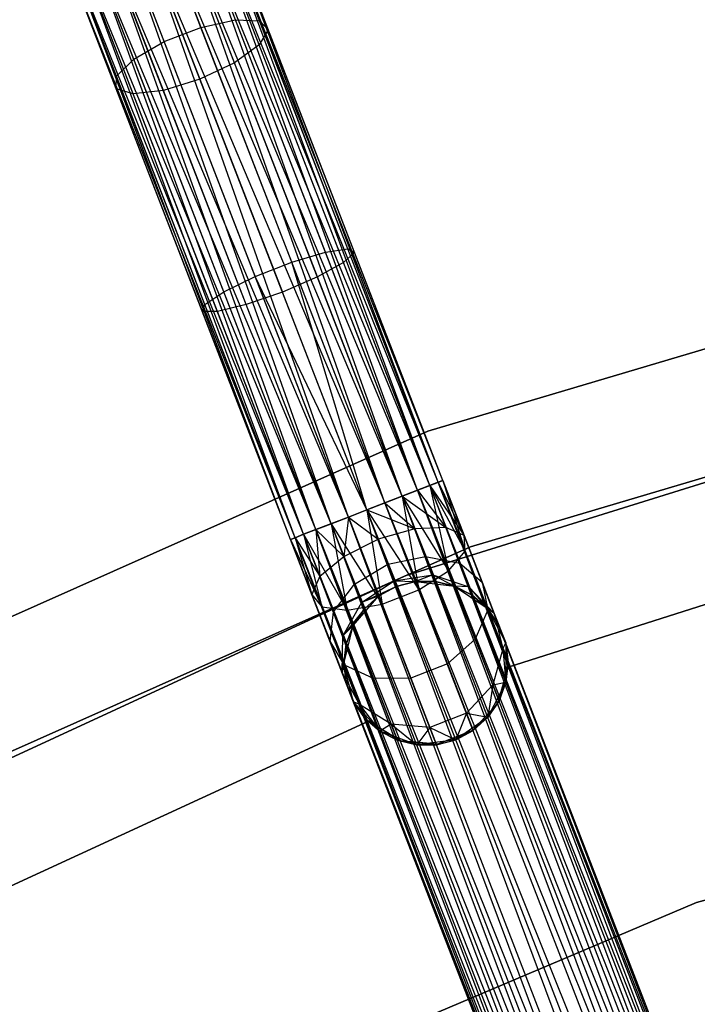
# Model space of a CAD drawing. Extents: x -91 to 92, y -91 to 92.
# Tile 135 of 256: x -26.72 to -18.47, y 53.03 to 65.01. Entities that reach past the tile are written whole.
import ezdxf

# ---------------------------------------------------------------- set-up
doc = ezdxf.new("R2010")
doc.units = 0
doc.header["$LTSCALE"] = 25.4
doc.layers.get('0').update_dxf_attribs({"linetype": 'CONTINUOUS'})

# ---------------------------------------------------------------- blocks, each defined once
blk = doc.blocks.new('NL2500012258_STL_2')
at = {"color": 0}
for p, q in [((67.734, 64.484, 177.533), (66.677, 67.212, 176.381)), ((67.734, 64.484, 177.533), (66.677, 67.212, 176.381)), ((68.153, 64.576, 177.321), (67.107, 67.275, 176.18)), ((68.153, 64.576, 177.321), (67.107, 67.275, 176.18)), ((68.449, 64.565, 176.944), (67.423, 67.213, 175.826)), ((68.449, 64.565, 176.944), (67.423, 67.213, 175.826)), ((67.288, 64.311, 177.533), (66.231, 67.039, 176.381)), ((67.288, 64.311, 177.533), (66.231, 67.039, 176.381)), ((68.553, 64.455, 176.49), (67.551, 67.041, 175.398)), ((68.553, 64.455, 176.49), (67.551, 67.041, 175.398)), ((66.916, 64.097, 177.321), (65.871, 66.796, 176.18)), ((66.916, 64.097, 177.321), (65.871, 66.796, 176.18)), ((68.443, 64.27, 176.063), (67.463, 66.799, 174.995)), ((68.443, 64.27, 176.063), (67.463, 66.799, 174.995)), ((66.705, 63.89, 176.944), (65.679, 66.538, 175.826)), ((66.705, 63.89, 176.944), (65.679, 66.538, 175.826)), ((68.143, 64.053, 175.76), (67.179, 66.54, 174.709)), ((68.143, 64.053, 175.76), (67.179, 66.54, 174.709)), ((66.702, 63.738, 176.49), (65.7, 66.324, 175.398)), ((66.702, 63.738, 176.49), (65.7, 66.324, 175.398)), ((66.764, 66.326, 174.606), (67.722, 63.854, 175.65)), ((66.764, 66.326, 174.606), (67.722, 63.854, 175.65)), ((66.908, 63.676, 176.063), (65.929, 66.204, 174.995)), ((66.908, 63.676, 176.063), (65.929, 66.204, 174.995)), ((67.276, 63.718, 175.76), (66.313, 66.205, 174.709)), ((67.276, 63.718, 175.76), (66.313, 66.205, 174.709)), ((70.677, 58.974, 27.379), (67.844, 66.125, 27.145)), ((70.623, 58.953, 27.145), (67.844, 66.125, 27.145)), ((70.677, 58.974, 27.379), (67.844, 66.125, 27.145)), ((70.623, 58.953, 27.145), (67.844, 66.125, 27.145)), ((70.519, 58.912, 26.932), (67.844, 66.125, 27.145)), ((70.519, 58.912, 26.932), (67.844, 66.125, 27.145)), ((70.623, 58.953, 27.855), (67.898, 66.146, 27.621)), ((70.677, 58.974, 27.621), (67.898, 66.146, 27.621)), ((70.623, 58.953, 27.855), (67.898, 66.146, 27.621)), ((70.677, 58.974, 27.621), (67.898, 66.146, 27.621)), ((70.677, 58.974, 27.379), (67.898, 66.146, 27.621)), ((70.677, 58.974, 27.379), (67.898, 66.146, 27.621)), ((70.519, 58.912, 26.932), (67.591, 66.027, 26.751)), ((70.369, 58.854, 26.751), (67.591, 66.027, 26.751)), ((70.519, 58.912, 26.932), (67.591, 66.027, 26.751)), ((70.369, 58.854, 26.751), (67.591, 66.027, 26.751)), ((70.184, 58.783, 26.615), (67.591, 66.027, 26.751)), ((70.184, 58.783, 26.615), (67.591, 66.027, 26.751)), ((70.369, 58.854, 28.249), (67.74, 66.085, 28.068)), ((70.519, 58.912, 28.068), (67.74, 66.085, 28.068)), ((70.369, 58.854, 28.249), (67.74, 66.085, 28.068)), ((70.519, 58.912, 28.068), (67.74, 66.085, 28.068)), ((70.623, 58.953, 27.855), (67.74, 66.085, 28.068)), ((70.623, 58.953, 27.855), (67.74, 66.085, 28.068)), ((70.184, 58.783, 26.615), (67.196, 65.874, 26.529)), ((70.184, 58.783, 26.615), (67.196, 65.874, 26.529)), ((69.974, 58.701, 26.529), (67.196, 65.874, 26.529)), ((69.974, 58.701, 26.529), (67.196, 65.874, 26.529)), ((69.974, 58.701, 28.471), (67.406, 65.955, 28.385)), ((70.184, 58.783, 28.385), (67.406, 65.955, 28.385)), ((69.974, 58.701, 28.471), (67.406, 65.955, 28.385)), ((70.184, 58.783, 28.385), (67.406, 65.955, 28.385)), ((70.369, 58.854, 28.249), (67.406, 65.955, 28.385)), ((70.369, 58.854, 28.249), (67.406, 65.955, 28.385)), ((66.972, 65.787, 28.5), (69.974, 58.701, 28.471)), ((69.751, 58.615, 26.5), (66.972, 65.787, 26.5)), ((69.751, 58.615, 26.5), (66.972, 65.787, 26.5)), ((69.528, 58.528, 28.471), (66.972, 65.787, 28.5)), ((69.528, 58.528, 28.471), (66.972, 65.787, 28.5)), ((69.751, 58.615, 28.5), (66.972, 65.787, 28.5)), ((69.751, 58.615, 28.5), (66.972, 65.787, 28.5)), ((66.972, 65.787, 28.5), (69.974, 58.701, 28.471)), ((69.528, 58.528, 26.529), (66.749, 65.701, 26.529)), ((69.528, 58.528, 26.529), (66.749, 65.701, 26.529)), ((69.318, 58.447, 26.615), (66.749, 65.701, 26.529)), ((69.318, 58.447, 26.615), (66.749, 65.701, 26.529)), ((69.318, 58.447, 26.615), (66.354, 65.548, 26.751)), ((69.133, 58.375, 26.751), (66.354, 65.548, 26.751)), ((69.318, 58.447, 26.615), (66.354, 65.548, 26.751)), ((69.133, 58.375, 26.751), (66.354, 65.548, 26.751)), ((68.984, 58.318, 26.932), (66.354, 65.548, 26.751)), ((68.984, 58.318, 26.932), (66.354, 65.548, 26.751)), ((69.133, 58.375, 28.249), (66.539, 65.62, 28.385)), ((69.318, 58.447, 28.385), (66.539, 65.62, 28.385)), ((69.133, 58.375, 28.249), (66.539, 65.62, 28.385)), ((69.318, 58.447, 28.385), (66.539, 65.62, 28.385)), ((69.528, 58.528, 28.471), (66.539, 65.62, 28.385)), ((69.528, 58.528, 28.471), (66.539, 65.62, 28.385)), ((68.825, 58.256, 27.379), (66.047, 65.429, 27.621)), ((68.825, 58.256, 27.379), (66.047, 65.429, 27.621)), ((68.825, 58.256, 27.621), (66.047, 65.429, 27.621)), ((68.825, 58.256, 27.621), (66.047, 65.429, 27.621)), ((68.879, 58.277, 27.855), (66.047, 65.429, 27.621)), ((68.879, 58.277, 27.855), (66.047, 65.429, 27.621)), ((68.984, 58.318, 26.932), (66.101, 65.45, 27.145)), ((68.879, 58.277, 27.145), (66.101, 65.45, 27.145)), ((68.984, 58.318, 26.932), (66.101, 65.45, 27.145)), ((68.879, 58.277, 27.145), (66.101, 65.45, 27.145)), ((68.825, 58.256, 27.379), (66.101, 65.45, 27.145)), ((68.825, 58.256, 27.379), (66.101, 65.45, 27.145)), ((68.879, 58.277, 27.855), (66.205, 65.49, 28.068)), ((68.984, 58.318, 28.068), (66.205, 65.49, 28.068)), ((68.879, 58.277, 27.855), (66.205, 65.49, 28.068)), ((68.984, 58.318, 28.068), (66.205, 65.49, 28.068)), ((69.133, 58.375, 28.249), (66.205, 65.49, 28.068)), ((69.133, 58.375, 28.249), (66.205, 65.49, 28.068)), ((67.734, 64.484, 177.533), (68.153, 64.576, 177.321)), ((67.734, 64.484, 177.533), (68.153, 64.576, 177.321)), ((68.153, 64.576, 177.321), (68.449, 64.565, 176.944)), ((69.249, 61.748, 178.015), (68.153, 64.576, 177.321)), ((69.249, 61.748, 178.015), (68.153, 64.576, 177.321)), ((68.153, 64.576, 177.321), (68.449, 64.565, 176.944)), ((68.449, 64.565, 176.944), (68.553, 64.455, 176.49)), ((69.523, 61.791, 177.626), (68.449, 64.565, 176.944)), ((69.523, 61.791, 177.626), (68.449, 64.565, 176.944)), ((68.449, 64.565, 176.944), (68.553, 64.455, 176.49)), ((67.288, 64.311, 177.533), (67.734, 64.484, 177.533)), ((67.288, 64.311, 177.533), (67.734, 64.484, 177.533)), ((68.841, 61.626, 178.235), (67.734, 64.484, 177.533)), ((68.841, 61.626, 178.235), (67.734, 64.484, 177.533)), ((68.553, 64.455, 176.49), (68.443, 64.27, 176.063)), ((68.553, 64.455, 176.49), (68.443, 64.27, 176.063)), ((69.603, 61.746, 177.156), (68.553, 64.455, 176.49)), ((69.603, 61.746, 177.156), (68.553, 64.455, 176.49)), ((66.916, 64.097, 177.321), (67.288, 64.311, 177.533)), ((66.916, 64.097, 177.321), (67.288, 64.311, 177.533)), ((68.395, 61.453, 178.235), (67.288, 64.311, 177.533)), ((68.395, 61.453, 178.235), (67.288, 64.311, 177.533)), ((68.443, 64.27, 176.063), (68.143, 64.053, 175.76)), ((68.443, 64.27, 176.063), (68.143, 64.053, 175.76)), ((69.469, 61.622, 176.713), (68.443, 64.27, 176.063)), ((69.469, 61.622, 176.713), (68.443, 64.27, 176.063)), ((66.705, 63.89, 176.944), (66.916, 64.097, 177.321)), ((66.705, 63.89, 176.944), (66.916, 64.097, 177.321)), ((68.012, 61.269, 178.015), (66.916, 64.097, 177.321)), ((68.012, 61.269, 178.015), (66.916, 64.097, 177.321)), ((68.143, 64.053, 175.76), (67.722, 63.854, 175.65)), ((68.143, 64.053, 175.76), (67.722, 63.854, 175.65)), ((69.152, 61.448, 176.4), (68.143, 64.053, 175.76)), ((69.152, 61.448, 176.4), (68.143, 64.053, 175.76)), ((66.702, 63.738, 176.49), (66.705, 63.89, 176.944)), ((66.702, 63.738, 176.49), (66.705, 63.89, 176.944)), ((67.78, 61.115, 177.626), (66.705, 63.89, 176.944)), ((67.78, 61.115, 177.626), (66.705, 63.89, 176.944)), ((67.722, 63.854, 175.65), (67.276, 63.718, 175.76)), ((67.722, 63.854, 175.65), (67.276, 63.718, 175.76)), ((67.722, 63.854, 175.65), (68.725, 61.264, 176.286)), ((67.722, 63.854, 175.65), (68.725, 61.264, 176.286)), ((66.908, 63.676, 176.063), (66.702, 63.738, 176.49)), ((67.752, 61.028, 177.156), (66.702, 63.738, 176.49)), ((66.908, 63.676, 176.063), (66.702, 63.738, 176.49)), ((67.752, 61.028, 177.156), (66.702, 63.738, 176.49)), ((67.276, 63.718, 175.76), (66.908, 63.676, 176.063)), ((67.276, 63.718, 175.76), (66.908, 63.676, 176.063)), ((68.285, 61.112, 176.4), (67.276, 63.718, 175.76)), ((68.285, 61.112, 176.4), (67.276, 63.718, 175.76)), ((67.934, 61.027, 176.713), (66.908, 63.676, 176.063)), ((67.934, 61.027, 176.713), (66.908, 63.676, 176.063)), ((78.46, 61.931, 26.5), (70.495, 59.574, 26.5)), ((70.495, 59.574, 17), (78.46, 61.931, 17)), ((78.46, 61.931, 26.5), (70.495, 59.574, 26.5)), ((70.495, 59.574, 17), (78.46, 61.931, 17)), ((68.841, 61.626, 178.235), (69.249, 61.748, 178.015)), ((68.841, 61.626, 178.235), (69.249, 61.748, 178.015)), ((69.249, 61.748, 178.015), (69.523, 61.791, 177.626)), ((69.249, 61.748, 178.015), (69.523, 61.791, 177.626)), ((70.369, 58.854, 178.249), (69.249, 61.748, 178.015)), ((70.369, 58.854, 178.249), (69.249, 61.748, 178.015)), ((69.603, 61.746, 177.156), (69.469, 61.622, 176.713)), ((69.603, 61.746, 177.156), (69.469, 61.622, 176.713)), ((69.523, 61.791, 177.626), (69.603, 61.746, 177.156)), ((70.623, 58.953, 177.855), (69.523, 61.791, 177.626)), ((70.623, 58.953, 177.855), (69.523, 61.791, 177.626)), ((69.523, 61.791, 177.626), (69.603, 61.746, 177.156)), ((70.677, 58.974, 177.379), (69.603, 61.746, 177.156)), ((70.677, 58.974, 177.379), (69.603, 61.746, 177.156)), ((68.395, 61.453, 178.235), (68.841, 61.626, 178.235)), ((68.395, 61.453, 178.235), (68.841, 61.626, 178.235)), ((69.751, 58.615, 178.5), (68.841, 61.626, 178.235)), ((69.751, 58.615, 178.5), (68.841, 61.626, 178.235)), ((69.974, 58.701, 178.471), (68.841, 61.626, 178.235)), ((69.974, 58.701, 178.471), (68.841, 61.626, 178.235)), ((69.469, 61.622, 176.713), (69.152, 61.448, 176.4)), ((69.469, 61.622, 176.713), (69.152, 61.448, 176.4)), ((70.519, 58.912, 176.932), (69.469, 61.622, 176.713)), ((70.519, 58.912, 176.932), (69.469, 61.622, 176.713)), ((68.012, 61.269, 178.015), (68.395, 61.453, 178.235)), ((68.012, 61.269, 178.015), (68.395, 61.453, 178.235)), ((69.528, 58.528, 178.471), (68.395, 61.453, 178.235)), ((69.528, 58.528, 178.471), (68.395, 61.453, 178.235)), ((69.751, 58.615, 178.5), (68.395, 61.453, 178.235)), ((69.751, 58.615, 178.5), (68.395, 61.453, 178.235)), ((69.152, 61.448, 176.4), (68.725, 61.264, 176.286)), ((69.152, 61.448, 176.4), (68.725, 61.264, 176.286)), ((70.184, 58.783, 176.615), (69.152, 61.448, 176.4)), ((70.184, 58.783, 176.615), (69.152, 61.448, 176.4)), ((67.78, 61.115, 177.626), (68.012, 61.269, 178.015)), ((67.78, 61.115, 177.626), (68.012, 61.269, 178.015)), ((69.133, 58.375, 178.249), (68.012, 61.269, 178.015)), ((69.133, 58.375, 178.249), (68.012, 61.269, 178.015)), ((68.725, 61.264, 176.286), (68.285, 61.112, 176.4)), ((68.725, 61.264, 176.286), (68.285, 61.112, 176.4)), ((69.751, 58.615, 176.5), (68.725, 61.264, 176.286)), ((69.751, 58.615, 176.5), (68.725, 61.264, 176.286)), ((67.752, 61.028, 177.156), (67.78, 61.115, 177.626)), ((67.752, 61.028, 177.156), (67.78, 61.115, 177.626)), ((68.879, 58.277, 177.855), (67.78, 61.115, 177.626)), ((68.879, 58.277, 177.855), (67.78, 61.115, 177.626)), ((68.285, 61.112, 176.4), (67.934, 61.027, 176.713)), ((68.285, 61.112, 176.4), (67.934, 61.027, 176.713)), ((69.318, 58.447, 176.615), (68.285, 61.112, 176.4)), ((69.318, 58.447, 176.615), (68.285, 61.112, 176.4)), ((67.934, 61.027, 176.713), (67.752, 61.028, 177.156)), ((68.825, 58.256, 177.379), (67.752, 61.028, 177.156)), ((67.934, 61.027, 176.713), (67.752, 61.028, 177.156)), ((68.825, 58.256, 177.379), (67.752, 61.028, 177.156)), ((68.984, 58.318, 176.932), (67.934, 61.027, 176.713)), ((68.984, 58.318, 176.932), (67.934, 61.027, 176.713)), ((71.014, 58.166, 26.5), (78.791, 60.468, 26.5)), ((78.791, 60.468, 17), (71.014, 58.166, 17)), ((78.791, 60.468, 17), (71.014, 58.166, 17)), ((71.014, 58.166, 26.5), (78.791, 60.468, 26.5)), ((77.957, 60.222, 19), (70.22, 57.814, 19)), ((70.22, 57.814, 20), (77.957, 60.222, 20)), ((77.957, 60.222, 19), (70.22, 57.814, 19)), ((70.22, 57.814, 20), (77.957, 60.222, 20)), ((70.495, 59.574, 26.5), (62.907, 56.197, 26.5)), ((62.907, 56.197, 17), (70.495, 59.574, 17)), ((70.495, 59.574, 26.5), (62.907, 56.197, 26.5)), ((62.907, 56.197, 17), (70.495, 59.574, 17)), ((70.495, 59.574, 26.5), (70.495, 59.574, 17)), ((70.495, 59.574, 26.5), (70.495, 59.574, 17)), ((70.623, 58.953, 177.855), (70.369, 58.854, 178.249)), ((70.623, 58.953, 177.855), (70.369, 58.854, 178.249)), ((70.519, 58.912, 176.932), (70.677, 58.974, 177.379)), ((70.519, 58.912, 176.932), (70.677, 58.974, 177.379)), ((70.519, 58.912, 28.068), (70.623, 58.953, 27.855)), ((70.623, 58.953, 27.145), (70.519, 58.912, 26.932)), ((70.623, 58.953, 27.145), (70.519, 58.912, 26.932)), ((70.519, 58.912, 28.068), (70.623, 58.953, 27.855)), ((70.677, 58.974, 177.379), (70.623, 58.953, 177.855)), ((70.677, 58.974, 177.379), (70.623, 58.953, 177.855)), ((70.623, 58.953, 27.855), (70.677, 58.974, 27.621)), ((70.677, 58.974, 27.379), (70.623, 58.953, 27.145)), ((70.677, 58.974, 27.379), (70.623, 58.953, 27.145)), ((70.623, 58.953, 27.855), (70.677, 58.974, 27.621)), ((70.623, 58.953, 177.855), (77.631, 41.023, 177.621)), ((77.472, 40.962, 178.068), (70.623, 58.953, 177.855)), ((77.472, 40.962, 178.068), (70.623, 58.953, 177.855)), ((77.577, 41.003, 177.855), (70.623, 58.953, 177.855)), ((77.577, 41.003, 177.855), (70.623, 58.953, 177.855)), ((70.623, 58.953, 177.855), (77.631, 41.023, 177.621)), ((70.623, 58.953, 27.145), (70.937, 58.303, 27.236)), ((70.623, 58.953, 27.145), (70.937, 58.303, 27.236)), ((70.623, 58.953, 27.855), (70.949, 58.112, 27.675)), ((70.623, 58.953, 27.855), (70.949, 58.112, 27.675)), ((77.631, 41.023, 177.379), (70.677, 58.974, 177.379)), ((77.631, 41.023, 177.621), (70.677, 58.974, 177.379)), ((70.677, 58.974, 177.379), (77.577, 41.003, 177.145)), ((77.631, 41.023, 177.621), (70.677, 58.974, 177.379)), ((77.631, 41.023, 177.379), (70.677, 58.974, 177.379)), ((70.677, 58.974, 177.379), (77.577, 41.003, 177.145)), ((70.677, 58.974, 27.621), (70.937, 58.303, 27.236)), ((70.677, 58.974, 27.379), (70.937, 58.303, 27.236)), ((70.677, 58.974, 27.379), (70.937, 58.303, 27.236)), ((70.677, 58.974, 27.621), (70.937, 58.303, 27.236)), ((70.677, 58.974, 27.621), (70.949, 58.112, 27.675)), ((70.677, 58.974, 27.621), (70.949, 58.112, 27.675)), ((70.369, 58.854, 178.249), (69.974, 58.701, 178.471)), ((70.369, 58.854, 178.249), (69.974, 58.701, 178.471)), ((70.184, 58.783, 176.615), (70.519, 58.912, 176.932)), ((70.184, 58.783, 176.615), (70.519, 58.912, 176.932)), ((70.184, 58.783, 28.385), (70.369, 58.854, 28.249)), ((70.369, 58.854, 26.751), (70.184, 58.783, 26.615)), ((70.369, 58.854, 26.751), (70.184, 58.783, 26.615)), ((70.184, 58.783, 28.385), (70.369, 58.854, 28.249)), ((70.369, 58.854, 28.249), (70.519, 58.912, 28.068)), ((70.519, 58.912, 26.932), (70.369, 58.854, 26.751)), ((70.519, 58.912, 26.932), (70.369, 58.854, 26.751)), ((70.369, 58.854, 28.249), (70.519, 58.912, 28.068)), ((70.369, 58.854, 178.249), (77.472, 40.962, 178.068)), ((77.138, 40.833, 178.385), (70.369, 58.854, 178.249)), ((77.138, 40.833, 178.385), (70.369, 58.854, 178.249)), ((77.323, 40.904, 178.249), (70.369, 58.854, 178.249)), ((77.323, 40.904, 178.249), (70.369, 58.854, 178.249)), ((70.369, 58.854, 178.249), (77.472, 40.962, 178.068)), ((70.369, 58.854, 26.751), (70.716, 58.401, 26.823)), ((70.369, 58.854, 26.751), (70.716, 58.401, 26.823)), ((70.369, 58.854, 28.249), (70.749, 57.874, 28.039)), ((70.369, 58.854, 28.249), (70.749, 57.874, 28.039)), ((70.519, 58.912, 176.932), (77.323, 40.904, 176.751)), ((77.577, 41.003, 177.145), (70.519, 58.912, 176.932)), ((77.577, 41.003, 177.145), (70.519, 58.912, 176.932)), ((77.472, 40.962, 176.932), (70.519, 58.912, 176.932)), ((77.472, 40.962, 176.932), (70.519, 58.912, 176.932)), ((70.519, 58.912, 176.932), (77.323, 40.904, 176.751)), ((70.519, 58.912, 26.932), (70.716, 58.401, 26.823)), ((70.519, 58.912, 26.932), (70.716, 58.401, 26.823)), ((70.519, 58.912, 26.932), (70.937, 58.303, 27.236)), ((70.519, 58.912, 26.932), (70.937, 58.303, 27.236)), ((70.519, 58.912, 28.068), (70.949, 58.112, 27.675)), ((70.519, 58.912, 28.068), (70.949, 58.112, 27.675)), ((70.519, 58.912, 28.068), (70.749, 57.874, 28.039)), ((70.519, 58.912, 28.068), (70.749, 57.874, 28.039)), ((69.751, 58.615, 176.5), (70.184, 58.783, 176.615)), ((69.751, 58.615, 176.5), (70.184, 58.783, 176.615)), ((69.974, 58.701, 178.471), (69.751, 58.615, 178.5)), ((69.974, 58.701, 178.471), (69.751, 58.615, 178.5)), ((69.974, 58.701, 26.529), (69.751, 58.615, 26.5)), ((69.751, 58.615, 28.5), (69.974, 58.701, 28.471)), ((69.974, 58.701, 26.529), (69.751, 58.615, 26.5)), ((69.751, 58.615, 28.5), (69.974, 58.701, 28.471)), ((69.974, 58.701, 28.471), (70.184, 58.783, 28.385)), ((70.184, 58.783, 26.615), (69.974, 58.701, 26.529)), ((70.184, 58.783, 26.615), (69.974, 58.701, 26.529)), ((69.974, 58.701, 28.471), (70.184, 58.783, 28.385)), ((69.974, 58.701, 178.471), (77.138, 40.833, 178.385)), ((76.928, 40.751, 178.471), (69.974, 58.701, 178.471)), ((76.928, 40.751, 178.471), (69.974, 58.701, 178.471)), ((69.974, 58.701, 178.471), (77.138, 40.833, 178.385)), ((69.974, 58.701, 26.529), (70.339, 58.385, 26.53)), ((69.974, 58.701, 26.529), (70.339, 58.385, 26.53)), ((69.974, 58.701, 28.471), (70.385, 57.641, 28.245)), ((69.974, 58.701, 28.471), (70.385, 57.641, 28.245)), ((70.184, 58.783, 176.615), (76.928, 40.751, 176.529)), ((77.323, 40.904, 176.751), (70.184, 58.783, 176.615)), ((77.323, 40.904, 176.751), (70.184, 58.783, 176.615)), ((77.138, 40.833, 176.615), (70.184, 58.783, 176.615)), ((77.138, 40.833, 176.615), (70.184, 58.783, 176.615)), ((70.184, 58.783, 176.615), (76.928, 40.751, 176.529)), ((70.184, 58.783, 26.615), (70.339, 58.385, 26.53)), ((70.184, 58.783, 26.615), (70.339, 58.385, 26.53)), ((70.184, 58.783, 26.615), (70.716, 58.401, 26.823)), ((70.184, 58.783, 26.615), (70.716, 58.401, 26.823)), ((70.184, 58.783, 28.385), (70.749, 57.874, 28.039)), ((70.184, 58.783, 28.385), (70.749, 57.874, 28.039)), ((70.184, 58.783, 28.385), (70.385, 57.641, 28.245)), ((70.184, 58.783, 28.385), (70.385, 57.641, 28.245)), ((69.318, 58.447, 176.615), (69.751, 58.615, 176.5)), ((69.318, 58.447, 176.615), (69.751, 58.615, 176.5)), ((69.751, 58.615, 178.5), (69.528, 58.528, 178.471)), ((69.751, 58.615, 178.5), (69.528, 58.528, 178.471)), ((69.751, 58.615, 26.5), (69.528, 58.528, 26.529)), ((69.528, 58.528, 28.471), (69.751, 58.615, 28.5)), ((69.528, 58.528, 28.471), (69.751, 58.615, 28.5)), ((69.751, 58.615, 26.5), (69.528, 58.528, 26.529)), ((76.928, 40.751, 176.529), (69.751, 58.615, 176.5)), ((76.705, 40.665, 178.5), (69.751, 58.615, 178.5)), ((76.705, 40.665, 178.5), (69.751, 58.615, 178.5)), ((76.705, 40.665, 176.5), (69.751, 58.615, 176.5)), ((76.928, 40.751, 176.529), (69.751, 58.615, 176.5)), ((76.705, 40.665, 176.5), (69.751, 58.615, 176.5)), ((76.482, 40.578, 176.529), (69.751, 58.615, 176.5)), ((76.482, 40.578, 176.529), (69.751, 58.615, 176.5)), ((69.889, 58.258, 26.424), (69.751, 58.615, 26.5)), ((69.751, 58.615, 26.5), (70.339, 58.385, 26.53)), ((69.751, 58.615, 26.5), (70.339, 58.385, 26.53)), ((69.751, 58.615, 28.5), (70.385, 57.641, 28.245)), ((69.751, 58.615, 28.5), (70.385, 57.641, 28.245)), ((69.751, 58.615, 28.5), (69.939, 57.468, 28.245)), ((69.751, 58.615, 28.5), (69.939, 57.468, 28.245)), ((69.889, 58.258, 26.424), (69.751, 58.615, 26.5)), ((68.984, 58.318, 176.932), (69.318, 58.447, 176.615)), ((68.984, 58.318, 176.932), (69.318, 58.447, 176.615)), ((69.528, 58.528, 178.471), (69.133, 58.375, 178.249)), ((69.528, 58.528, 178.471), (69.133, 58.375, 178.249)), ((69.318, 58.447, 26.615), (69.133, 58.375, 26.751)), ((69.133, 58.375, 28.249), (69.318, 58.447, 28.385)), ((69.133, 58.375, 28.249), (69.318, 58.447, 28.385)), ((69.318, 58.447, 26.615), (69.133, 58.375, 26.751)), ((69.528, 58.528, 26.529), (69.318, 58.447, 26.615)), ((69.318, 58.447, 28.385), (69.528, 58.528, 28.471)), ((69.318, 58.447, 28.385), (69.528, 58.528, 28.471)), ((69.528, 58.528, 26.529), (69.318, 58.447, 26.615)), ((69.318, 58.447, 176.615), (76.087, 40.425, 176.751)), ((76.482, 40.578, 176.529), (69.318, 58.447, 176.615)), ((76.482, 40.578, 176.529), (69.318, 58.447, 176.615)), ((76.272, 40.497, 176.615), (69.318, 58.447, 176.615)), ((76.272, 40.497, 176.615), (69.318, 58.447, 176.615)), ((69.318, 58.447, 176.615), (76.087, 40.425, 176.751)), ((69.318, 58.447, 28.385), (69.939, 57.468, 28.245)), ((69.318, 58.447, 28.385), (69.939, 57.468, 28.245)), ((69.318, 58.447, 28.385), (69.513, 57.395, 28.039)), ((69.318, 58.447, 28.385), (69.513, 57.395, 28.039)), ((69.318, 58.447, 26.615), (69.472, 58.049, 26.53)), ((69.318, 58.447, 26.615), (69.472, 58.049, 26.53)), ((69.528, 58.528, 26.529), (69.472, 58.049, 26.53)), ((69.528, 58.528, 26.529), (69.472, 58.049, 26.53)), ((76.272, 40.497, 178.385), (69.528, 58.528, 178.471)), ((76.272, 40.497, 178.385), (69.528, 58.528, 178.471)), ((76.482, 40.578, 178.471), (69.528, 58.528, 178.471)), ((76.482, 40.578, 178.471), (69.528, 58.528, 178.471)), ((69.528, 58.528, 28.471), (69.939, 57.468, 28.245)), ((69.528, 58.528, 28.471), (69.939, 57.468, 28.245)), ((69.528, 58.528, 26.529), (69.889, 58.258, 26.424)), ((69.528, 58.528, 26.529), (69.889, 58.258, 26.424)), ((69.133, 58.375, 178.249), (68.879, 58.277, 177.855)), ((69.133, 58.375, 178.249), (68.879, 58.277, 177.855)), ((69.133, 58.375, 26.751), (68.984, 58.318, 26.932)), ((68.984, 58.318, 28.068), (69.133, 58.375, 28.249)), ((68.984, 58.318, 28.068), (69.133, 58.375, 28.249)), ((69.133, 58.375, 26.751), (68.984, 58.318, 26.932)), ((69.133, 58.375, 178.249), (76.272, 40.497, 178.385)), ((75.938, 40.368, 178.068), (69.133, 58.375, 178.249)), ((75.938, 40.368, 178.068), (69.133, 58.375, 178.249)), ((76.087, 40.425, 178.249), (69.133, 58.375, 178.249)), ((76.087, 40.425, 178.249), (69.133, 58.375, 178.249)), ((69.133, 58.375, 178.249), (76.272, 40.497, 178.385)), ((69.133, 58.375, 28.249), (69.513, 57.395, 28.039)), ((69.133, 58.375, 28.249), (69.513, 57.395, 28.039)), ((69.133, 58.375, 26.751), (69.182, 57.807, 26.823)), ((69.133, 58.375, 26.751), (69.182, 57.807, 26.823)), ((69.133, 58.375, 26.751), (69.472, 58.049, 26.53)), ((69.133, 58.375, 26.751), (69.472, 58.049, 26.53)), ((70.339, 58.385, 26.53), (69.889, 58.258, 26.424)), ((70.339, 58.385, 26.53), (69.889, 58.258, 26.424)), ((70.716, 58.401, 26.823), (70.339, 58.385, 26.53)), ((70.716, 58.401, 26.823), (70.339, 58.385, 26.53)), ((70.339, 58.385, 26.53), (70.469, 58.048, 26.288)), ((70.339, 58.385, 26.53), (70.469, 58.048, 26.288)), ((70.937, 58.303, 27.236), (70.716, 58.401, 26.823)), ((70.716, 58.401, 26.823), (70.884, 57.968, 26.513)), ((70.716, 58.401, 26.823), (70.884, 57.968, 26.513)), ((70.937, 58.303, 27.236), (70.716, 58.401, 26.823)), ((71.473, 56.701, 22), (76.832, 58.405, 22)), ((76.832, 58.405, 20), (71.473, 56.701, 20)), ((76.832, 58.405, 20), (71.473, 56.701, 20)), ((71.473, 56.701, 22), (76.832, 58.405, 22)), ((68.825, 58.256, 177.379), (68.984, 58.318, 176.932)), ((68.825, 58.256, 177.379), (68.984, 58.318, 176.932)), ((68.879, 58.277, 177.855), (68.825, 58.256, 177.379)), ((68.879, 58.277, 177.855), (68.825, 58.256, 177.379)), ((68.879, 58.277, 27.145), (68.825, 58.256, 27.379)), ((68.825, 58.256, 27.621), (68.879, 58.277, 27.855)), ((68.825, 58.256, 27.621), (68.879, 58.277, 27.855)), ((68.879, 58.277, 27.145), (68.825, 58.256, 27.379)), ((68.825, 58.256, 177.379), (75.779, 40.306, 177.621)), ((75.779, 40.306, 177.379), (68.825, 58.256, 177.379)), ((68.825, 58.256, 177.379), (75.779, 40.306, 177.621)), ((75.833, 40.327, 177.145), (68.825, 58.256, 177.379)), ((75.833, 40.327, 177.145), (68.825, 58.256, 177.379)), ((75.779, 40.306, 177.379), (68.825, 58.256, 177.379)), ((68.825, 58.256, 27.379), (69.085, 57.586, 27.236)), ((68.825, 58.256, 27.621), (69.085, 57.586, 27.236)), ((68.825, 58.256, 27.621), (69.205, 57.437, 27.675)), ((68.825, 58.256, 27.621), (69.205, 57.437, 27.675)), ((68.825, 58.256, 27.621), (69.085, 57.586, 27.236)), ((68.825, 58.256, 27.379), (69.085, 57.586, 27.236)), ((68.984, 58.318, 26.932), (68.879, 58.277, 27.145)), ((68.879, 58.277, 27.855), (68.984, 58.318, 28.068)), ((68.879, 58.277, 27.855), (68.984, 58.318, 28.068)), ((68.984, 58.318, 26.932), (68.879, 58.277, 27.145)), ((68.879, 58.277, 177.855), (75.938, 40.368, 178.068)), ((75.779, 40.306, 177.621), (68.879, 58.277, 177.855)), ((75.779, 40.306, 177.621), (68.879, 58.277, 177.855)), ((75.833, 40.327, 177.855), (68.879, 58.277, 177.855)), ((75.833, 40.327, 177.855), (68.879, 58.277, 177.855)), ((68.879, 58.277, 177.855), (75.938, 40.368, 178.068)), ((68.879, 58.277, 27.855), (69.205, 57.437, 27.675)), ((68.879, 58.277, 27.855), (69.205, 57.437, 27.675)), ((68.879, 58.277, 27.145), (69.085, 57.586, 27.236)), ((68.879, 58.277, 27.145), (69.085, 57.586, 27.236)), ((68.879, 58.277, 27.145), (69.182, 57.807, 26.823)), ((68.879, 58.277, 27.145), (69.182, 57.807, 26.823)), ((68.984, 58.318, 176.932), (75.833, 40.327, 177.145)), ((76.087, 40.425, 176.751), (68.984, 58.318, 176.932)), ((76.087, 40.425, 176.751), (68.984, 58.318, 176.932)), ((75.938, 40.368, 176.932), (68.984, 58.318, 176.932)), ((75.938, 40.368, 176.932), (68.984, 58.318, 176.932)), ((68.984, 58.318, 176.932), (75.833, 40.327, 177.145)), ((68.984, 58.318, 28.068), (69.513, 57.395, 28.039)), ((68.984, 58.318, 28.068), (69.513, 57.395, 28.039)), ((68.984, 58.318, 28.068), (69.205, 57.437, 27.675)), ((68.984, 58.318, 28.068), (69.205, 57.437, 27.675)), ((68.984, 58.318, 26.932), (69.182, 57.807, 26.823)), ((68.984, 58.318, 26.932), (69.182, 57.807, 26.823)), ((69.472, 58.049, 26.53), (69.889, 58.258, 26.424)), ((69.472, 58.049, 26.53), (69.889, 58.258, 26.424)), ((70.007, 57.956, 26.207), (69.889, 58.258, 26.424)), ((70.007, 57.956, 26.207), (69.889, 58.258, 26.424)), ((70.949, 58.112, 27.675), (70.937, 58.303, 27.236)), ((70.937, 58.303, 27.236), (71.157, 57.734, 26.829)), ((70.937, 58.303, 27.236), (71.157, 57.734, 26.829)), ((70.949, 58.112, 27.675), (70.937, 58.303, 27.236)), ((63.605, 54.869, 26.5), (71.014, 58.166, 26.5)), ((71.014, 58.166, 17), (63.605, 54.869, 17)), ((71.014, 58.166, 17), (63.605, 54.869, 17)), ((63.605, 54.869, 26.5), (71.014, 58.166, 26.5)), ((70.749, 57.874, 28.039), (70.949, 58.112, 27.675)), ((70.749, 57.874, 28.039), (70.949, 58.112, 27.675)), ((70.949, 58.112, 27.675), (71.224, 57.4, 27.165)), ((70.949, 58.112, 27.675), (71.224, 57.4, 27.165)), ((71.014, 58.166, 17), (71.014, 58.166, 26.5)), ((71.014, 58.166, 17), (71.014, 58.166, 26.5)), ((69.182, 57.807, 26.823), (69.472, 58.049, 26.53)), ((69.182, 57.807, 26.823), (69.472, 58.049, 26.53)), ((69.472, 58.049, 26.53), (69.602, 57.712, 26.288)), ((69.472, 58.049, 26.53), (69.602, 57.712, 26.288)), ((70.007, 57.956, 26.207), (70.469, 58.048, 26.288)), ((70.007, 57.956, 26.207), (70.469, 58.048, 26.288)), ((70.469, 58.048, 26.288), (70.556, 57.823, 25.927)), ((70.469, 58.048, 26.288), (70.556, 57.823, 25.927)), ((70.469, 58.048, 26.288), (70.884, 57.968, 26.513)), ((70.469, 58.048, 26.288), (70.884, 57.968, 26.513)), ((70.884, 57.968, 26.513), (70.996, 57.679, 26.048)), ((70.884, 57.968, 26.513), (70.996, 57.679, 26.048)), ((70.884, 57.968, 26.513), (71.157, 57.734, 26.829)), ((70.884, 57.968, 26.513), (71.157, 57.734, 26.829)), ((69.602, 57.712, 26.288), (70.007, 57.956, 26.207)), ((69.602, 57.712, 26.288), (70.007, 57.956, 26.207)), ((70.085, 57.753, 25.883), (70.007, 57.956, 26.207)), ((70.085, 57.753, 25.883), (70.007, 57.956, 26.207)), ((70.385, 57.641, 28.245), (70.749, 57.874, 28.039)), ((70.385, 57.641, 28.245), (70.749, 57.874, 28.039)), ((70.749, 57.874, 28.039), (71.072, 57.042, 27.443)), ((70.749, 57.874, 28.039), (71.072, 57.042, 27.443)), ((70.22, 57.814, 19), (62.863, 54.416, 19)), ((62.863, 54.416, 20), (70.22, 57.814, 20)), ((70.22, 57.814, 19), (62.863, 54.416, 19)), ((62.863, 54.416, 20), (70.22, 57.814, 20)), ((69.182, 57.807, 26.823), (69.085, 57.586, 27.236)), ((69.182, 57.807, 26.823), (69.085, 57.586, 27.236)), ((69.182, 57.807, 26.823), (69.349, 57.373, 26.513)), ((69.182, 57.807, 26.823), (69.349, 57.373, 26.513)), ((69.69, 57.487, 25.927), (70.085, 57.753, 25.883)), ((69.69, 57.487, 25.927), (70.085, 57.753, 25.883)), ((70.085, 57.753, 25.883), (70.556, 57.823, 25.927)), ((70.085, 57.753, 25.883), (70.556, 57.823, 25.927)), ((70.112, 57.682, 25.5), (70.085, 57.753, 25.883)), ((70.085, 57.753, 25.883), (70.346, 57.742, 25.5)), ((70.085, 57.753, 25.883), (70.346, 57.742, 25.5)), ((70.112, 57.682, 25.5), (70.085, 57.753, 25.883)), ((70.112, 57.682, 20), (70.346, 57.742, 20)), ((70.346, 57.742, 25.5), (70.112, 57.682, 25.5)), ((70.346, 57.742, 25.5), (70.112, 57.682, 25.5)), ((70.112, 57.682, 20), (70.346, 57.742, 20)), ((70.22, 57.814, 19), (70.22, 57.814, 20)), ((70.22, 57.814, 19), (70.22, 57.814, 20)), ((70.556, 57.823, 25.927), (70.346, 57.742, 25.5)), ((70.556, 57.823, 25.927), (70.346, 57.742, 25.5)), ((70.587, 57.744, 25.5), (70.346, 57.742, 25.5)), ((70.346, 57.742, 20), (70.587, 57.744, 25.5)), ((70.587, 57.744, 25.5), (70.346, 57.742, 25.5)), ((70.346, 57.742, 20), (70.587, 57.744, 25.5)), ((70.346, 57.742, 20), (70.822, 57.688, 20)), ((70.346, 57.742, 20), (70.822, 57.688, 20)), ((70.346, 57.742, 25.5), (70.346, 57.742, 20)), ((70.346, 57.742, 25.5), (70.346, 57.742, 20)), ((70.556, 57.823, 25.927), (70.587, 57.744, 25.5)), ((70.556, 57.823, 25.927), (70.587, 57.744, 25.5)), ((70.556, 57.823, 25.927), (70.822, 57.688, 25.5)), ((70.556, 57.823, 25.927), (70.822, 57.688, 25.5)), ((70.556, 57.823, 25.927), (70.996, 57.679, 26.048)), ((70.556, 57.823, 25.927), (70.996, 57.679, 26.048)), ((70.822, 57.688, 25.5), (70.587, 57.744, 25.5)), ((70.587, 57.744, 25.5), (70.822, 57.688, 20)), ((70.587, 57.744, 25.5), (70.822, 57.688, 20)), ((70.822, 57.688, 25.5), (70.587, 57.744, 25.5)), ((71.157, 57.734, 26.829), (71.304, 57.354, 26.219)), ((71.157, 57.734, 26.829), (71.304, 57.354, 26.219)), ((71.157, 57.734, 26.829), (71.224, 57.4, 27.165)), ((71.157, 57.734, 26.829), (71.224, 57.4, 27.165)), ((69.349, 57.373, 26.513), (69.602, 57.712, 26.288)), ((69.349, 57.373, 26.513), (69.602, 57.712, 26.288)), ((69.602, 57.712, 26.288), (69.69, 57.487, 25.927)), ((69.602, 57.712, 26.288), (69.69, 57.487, 25.927)), ((69.69, 57.487, 25.927), (70.112, 57.682, 25.5)), ((69.69, 57.487, 25.927), (70.112, 57.682, 25.5)), ((69.9, 57.569, 20), (70.112, 57.682, 20)), ((70.112, 57.682, 25.5), (69.9, 57.569, 25.5)), ((70.112, 57.682, 25.5), (69.9, 57.569, 25.5)), ((69.9, 57.569, 20), (70.112, 57.682, 20)), ((69.939, 57.468, 28.245), (70.385, 57.641, 28.245)), ((69.939, 57.468, 28.245), (70.385, 57.641, 28.245)), ((70.112, 57.682, 25.5), (70.112, 57.682, 20)), ((70.112, 57.682, 25.5), (70.112, 57.682, 20)), ((70.385, 57.641, 28.245), (70.733, 56.742, 27.601)), ((70.385, 57.641, 28.245), (70.733, 56.742, 27.601)), ((70.822, 57.688, 20), (71.217, 57.418, 20)), ((70.996, 57.679, 26.048), (70.822, 57.688, 25.5)), ((70.996, 57.679, 26.048), (70.822, 57.688, 25.5)), ((71.036, 57.577, 25.5), (70.822, 57.688, 25.5)), ((70.822, 57.688, 20), (71.036, 57.577, 25.5)), ((70.822, 57.688, 20), (71.217, 57.418, 20)), ((70.822, 57.688, 25.5), (70.822, 57.688, 20)), ((70.822, 57.688, 25.5), (70.822, 57.688, 20)), ((71.036, 57.577, 25.5), (70.822, 57.688, 25.5)), ((70.822, 57.688, 20), (71.036, 57.577, 25.5)), ((70.996, 57.679, 26.048), (71.036, 57.577, 25.5)), ((70.996, 57.679, 26.048), (71.036, 57.577, 25.5)), ((70.996, 57.679, 26.048), (71.217, 57.418, 25.5)), ((70.996, 57.679, 26.048), (71.217, 57.418, 25.5)), ((70.996, 57.679, 26.048), (71.304, 57.354, 26.219)), ((70.996, 57.679, 26.048), (71.304, 57.354, 26.219)), ((69.085, 57.586, 27.236), (69.205, 57.437, 27.675)), ((69.085, 57.586, 27.236), (69.205, 57.437, 27.675)), ((69.085, 57.586, 27.236), (69.306, 57.017, 26.829)), ((69.085, 57.586, 27.236), (69.306, 57.017, 26.829)), ((69.69, 57.487, 25.927), (69.462, 57.084, 26.048)), ((69.69, 57.487, 25.927), (69.462, 57.084, 26.048)), ((69.585, 57.208, 20), (69.9, 57.569, 20)), ((69.585, 57.208, 20), (69.9, 57.569, 20)), ((69.9, 57.569, 25.5), (69.69, 57.487, 25.927)), ((69.9, 57.569, 25.5), (69.69, 57.487, 25.927)), ((69.72, 57.408, 25.5), (69.69, 57.487, 25.927)), ((69.72, 57.408, 25.5), (69.69, 57.487, 25.927)), ((69.9, 57.569, 25.5), (69.72, 57.408, 25.5)), ((69.72, 57.408, 25.5), (69.9, 57.569, 20)), ((69.72, 57.408, 25.5), (69.9, 57.569, 20)), ((69.9, 57.569, 25.5), (69.72, 57.408, 25.5)), ((69.9, 57.569, 25.5), (69.9, 57.569, 20)), ((69.9, 57.569, 25.5), (69.9, 57.569, 20)), ((71.217, 57.418, 25.5), (71.036, 57.577, 25.5)), ((71.036, 57.577, 25.5), (71.217, 57.418, 20)), ((71.036, 57.577, 25.5), (71.217, 57.418, 20)), ((71.217, 57.418, 25.5), (71.036, 57.577, 25.5)), ((69.205, 57.437, 27.675), (69.513, 57.395, 28.039)), ((69.205, 57.437, 27.675), (69.513, 57.395, 28.039)), ((69.205, 57.437, 27.675), (69.481, 56.725, 27.165)), ((69.205, 57.437, 27.675), (69.481, 56.725, 27.165)), ((69.306, 57.017, 26.829), (69.349, 57.373, 26.513)), ((69.306, 57.017, 26.829), (69.349, 57.373, 26.513)), ((69.349, 57.373, 26.513), (69.462, 57.084, 26.048)), ((69.349, 57.373, 26.513), (69.462, 57.084, 26.048)), ((69.72, 57.408, 25.5), (69.462, 57.084, 26.048)), ((69.72, 57.408, 25.5), (69.462, 57.084, 26.048)), ((69.513, 57.395, 28.039), (69.939, 57.468, 28.245)), ((69.513, 57.395, 28.039), (69.939, 57.468, 28.245)), ((69.513, 57.395, 28.039), (69.835, 56.563, 27.443)), ((69.513, 57.395, 28.039), (69.835, 56.563, 27.443)), ((69.72, 57.408, 25.5), (69.585, 57.208, 25.5)), ((69.585, 57.208, 20), (69.72, 57.408, 25.5)), ((69.72, 57.408, 25.5), (69.585, 57.208, 25.5)), ((69.585, 57.208, 20), (69.72, 57.408, 25.5)), ((69.939, 57.468, 28.245), (70.287, 56.57, 27.601)), ((69.939, 57.468, 28.245), (70.287, 56.57, 27.601)), ((71.224, 57.4, 27.165), (71.072, 57.042, 27.443)), ((71.224, 57.4, 27.165), (71.072, 57.042, 27.443)), ((71.217, 57.418, 20), (71.443, 56.996, 20)), ((71.304, 57.354, 26.219), (71.217, 57.418, 25.5)), ((71.304, 57.354, 26.219), (71.217, 57.418, 25.5)), ((71.356, 57.221, 25.5), (71.217, 57.418, 25.5)), ((71.217, 57.418, 20), (71.356, 57.221, 25.5)), ((71.217, 57.418, 20), (71.443, 56.996, 20)), ((71.217, 57.418, 25.5), (71.217, 57.418, 20)), ((71.217, 57.418, 25.5), (71.217, 57.418, 20)), ((71.356, 57.221, 25.5), (71.217, 57.418, 25.5)), ((71.217, 57.418, 20), (71.356, 57.221, 25.5)), ((71.224, 57.4, 27.165), (71.409, 56.924, 26.401)), ((71.224, 57.4, 27.165), (71.409, 56.924, 26.401)), ((71.304, 57.354, 26.219), (71.356, 57.221, 25.5)), ((71.304, 57.354, 26.219), (71.443, 56.996, 25.5)), ((71.304, 57.354, 26.219), (71.356, 57.221, 25.5)), ((71.304, 57.354, 26.219), (71.443, 56.996, 25.5)), ((71.304, 57.354, 26.219), (71.409, 56.924, 26.401)), ((71.304, 57.354, 26.219), (71.409, 56.924, 26.401)), ((69.585, 57.208, 25.5), (69.462, 57.084, 26.048)), ((69.585, 57.208, 25.5), (69.462, 57.084, 26.048)), ((69.474, 56.743, 20), (69.585, 57.208, 20)), ((69.474, 56.743, 20), (69.585, 57.208, 20)), ((69.585, 57.208, 25.5), (69.501, 56.982, 25.5)), ((69.501, 56.982, 25.5), (69.585, 57.208, 20)), ((69.501, 56.982, 25.5), (69.585, 57.208, 20)), ((69.585, 57.208, 25.5), (69.501, 56.982, 25.5)), ((69.585, 57.208, 25.5), (69.585, 57.208, 20)), ((69.585, 57.208, 25.5), (69.585, 57.208, 20)), ((71.356, 57.221, 25.5), (71.443, 56.996, 20)), ((71.356, 57.221, 25.5), (71.443, 56.996, 20)), ((69.481, 56.725, 27.165), (69.306, 57.017, 26.829)), ((69.306, 57.017, 26.829), (69.453, 56.637, 26.219)), ((69.306, 57.017, 26.829), (69.453, 56.637, 26.219)), ((69.481, 56.725, 27.165), (69.306, 57.017, 26.829)), ((69.453, 56.637, 26.219), (69.462, 57.084, 26.048)), ((69.453, 56.637, 26.219), (69.462, 57.084, 26.048)), ((69.462, 57.084, 26.048), (69.501, 56.982, 25.5)), ((69.462, 57.084, 26.048), (69.501, 56.982, 25.5)), ((71.072, 57.042, 27.443), (70.733, 56.742, 27.601)), ((71.072, 57.042, 27.443), (70.733, 56.742, 27.601)), ((71.072, 57.042, 27.443), (71.287, 56.487, 26.552)), ((71.072, 57.042, 27.443), (71.287, 56.487, 26.552)), ((69.501, 56.982, 25.5), (69.453, 56.637, 26.219)), ((69.501, 56.982, 25.5), (69.453, 56.637, 26.219)), ((69.501, 56.982, 25.5), (69.474, 56.743, 25.5)), ((69.474, 56.743, 20), (69.501, 56.982, 25.5)), ((69.501, 56.982, 25.5), (69.474, 56.743, 25.5)), ((69.474, 56.743, 20), (69.501, 56.982, 25.5)), ((71.409, 56.924, 26.401), (71.287, 56.487, 26.552)), ((71.409, 56.924, 26.401), (71.287, 56.487, 26.552)), ((71.409, 56.924, 26.401), (71.443, 56.996, 25.5)), ((71.409, 56.924, 26.401), (71.443, 56.996, 25.5)), ((71.409, 56.924, 26.401), (71.474, 56.757, 25.5)), ((71.409, 56.924, 26.401), (71.474, 56.757, 25.5)), ((71.409, 56.924, 26.401), (71.446, 56.518, 25.5)), ((71.409, 56.924, 26.401), (71.446, 56.518, 25.5)), ((71.443, 56.996, 20), (71.446, 56.518, 20)), ((71.443, 56.996, 25.5), (71.443, 56.996, 20)), ((71.474, 56.757, 25.5), (71.443, 56.996, 25.5)), ((71.443, 56.996, 20), (71.474, 56.757, 25.5)), ((71.443, 56.996, 20), (71.446, 56.518, 20)), ((71.443, 56.996, 25.5), (71.443, 56.996, 20)), ((71.474, 56.757, 25.5), (71.443, 56.996, 25.5)), ((71.443, 56.996, 20), (71.474, 56.757, 25.5)), ((69.474, 56.743, 25.5), (69.453, 56.637, 26.219)), ((69.474, 56.743, 25.5), (69.453, 56.637, 26.219)), ((69.591, 56.279, 20), (69.474, 56.743, 20)), ((69.474, 56.743, 25.5), (69.504, 56.504, 25.5)), ((69.504, 56.504, 25.5), (69.474, 56.743, 20)), ((69.591, 56.279, 20), (69.474, 56.743, 20)), ((69.504, 56.504, 25.5), (69.474, 56.743, 20)), ((69.474, 56.743, 25.5), (69.504, 56.504, 25.5)), ((69.474, 56.743, 25.5), (69.474, 56.743, 20)), ((69.474, 56.743, 25.5), (69.474, 56.743, 20)), ((69.835, 56.563, 27.443), (69.481, 56.725, 27.165)), ((69.481, 56.725, 27.165), (69.665, 56.249, 26.401)), ((69.481, 56.725, 27.165), (69.665, 56.249, 26.401)), ((69.835, 56.563, 27.443), (69.481, 56.725, 27.165)), ((70.733, 56.742, 27.601), (70.287, 56.57, 27.601)), ((70.733, 56.742, 27.601), (70.287, 56.57, 27.601)), ((70.733, 56.742, 27.601), (70.966, 56.142, 26.637)), ((70.733, 56.742, 27.601), (70.966, 56.142, 26.637)), ((71.346, 56.265, 22), (71.473, 56.701, 22)), ((71.473, 56.701, 20), (71.346, 56.265, 20)), ((71.473, 56.701, 20), (71.346, 56.265, 20)), ((71.346, 56.265, 22), (71.473, 56.701, 22)), ((71.446, 56.518, 25.5), (71.474, 56.757, 25.5)), ((71.474, 56.757, 25.5), (71.446, 56.518, 20)), ((71.474, 56.757, 25.5), (71.446, 56.518, 20)), ((71.446, 56.518, 25.5), (71.474, 56.757, 25.5)), ((71.473, 56.701, 22), (71.473, 56.701, 20)), ((71.473, 56.701, 22), (71.473, 56.701, 20)), ((69.665, 56.249, 26.401), (69.453, 56.637, 26.219)), ((69.453, 56.637, 26.219), (69.591, 56.279, 25.5)), ((69.453, 56.637, 26.219), (69.504, 56.504, 25.5)), ((69.453, 56.637, 26.219), (69.591, 56.279, 25.5)), ((69.453, 56.637, 26.219), (69.504, 56.504, 25.5)), ((69.665, 56.249, 26.401), (69.453, 56.637, 26.219)), ((70.287, 56.57, 27.601), (69.835, 56.563, 27.443)), ((70.287, 56.57, 27.601), (69.835, 56.563, 27.443)), ((69.835, 56.563, 27.443), (70.05, 56.008, 26.552)), ((69.835, 56.563, 27.443), (70.05, 56.008, 26.552)), ((70.287, 56.57, 27.601), (70.52, 55.969, 26.637)), ((70.287, 56.57, 27.601), (70.52, 55.969, 26.637)), ((69.591, 56.279, 20), (69.504, 56.504, 25.5)), ((69.591, 56.279, 20), (69.504, 56.504, 25.5)), ((71.287, 56.487, 26.552), (70.966, 56.142, 26.637)), ((71.287, 56.487, 26.552), (70.966, 56.142, 26.637)), ((71.446, 56.518, 20), (71.227, 56.092, 20)), ((71.446, 56.518, 20), (71.227, 56.092, 20)), ((71.287, 56.487, 26.552), (71.227, 56.092, 25.5)), ((71.287, 56.487, 26.552), (71.227, 56.092, 25.5)), ((71.287, 56.487, 26.552), (71.446, 56.518, 25.5)), ((71.287, 56.487, 26.552), (71.446, 56.518, 25.5)), ((71.287, 56.487, 26.552), (71.362, 56.292, 25.5)), ((71.287, 56.487, 26.552), (71.362, 56.292, 25.5)), ((71.362, 56.292, 25.5), (71.446, 56.518, 25.5)), ((71.446, 56.518, 20), (71.362, 56.292, 25.5)), ((71.362, 56.292, 25.5), (71.446, 56.518, 25.5)), ((71.446, 56.518, 20), (71.362, 56.292, 25.5)), ((71.446, 56.518, 25.5), (71.446, 56.518, 20)), ((71.446, 56.518, 25.5), (71.446, 56.518, 20)), ((71.227, 56.092, 25.5), (71.362, 56.292, 25.5)), ((71.362, 56.292, 25.5), (71.227, 56.092, 20)), ((71.362, 56.292, 25.5), (71.227, 56.092, 20)), ((71.227, 56.092, 25.5), (71.362, 56.292, 25.5)), ((69.911, 55.923, 20), (69.591, 56.279, 20)), ((69.665, 56.249, 26.401), (69.591, 56.279, 25.5)), ((69.591, 56.279, 25.5), (69.73, 56.082, 25.5)), ((69.665, 56.249, 26.401), (69.591, 56.279, 25.5)), ((69.591, 56.279, 25.5), (69.591, 56.279, 20)), ((69.73, 56.082, 25.5), (69.591, 56.279, 20)), ((69.911, 55.923, 20), (69.591, 56.279, 20)), ((69.73, 56.082, 25.5), (69.591, 56.279, 20)), ((69.591, 56.279, 25.5), (69.73, 56.082, 25.5)), ((69.591, 56.279, 25.5), (69.591, 56.279, 20)), ((70.05, 56.008, 26.552), (69.665, 56.249, 26.401)), ((69.665, 56.249, 26.401), (69.911, 55.923, 25.5)), ((69.665, 56.249, 26.401), (69.911, 55.923, 25.5)), ((69.665, 56.249, 26.401), (69.73, 56.082, 25.5)), ((69.665, 56.249, 26.401), (69.73, 56.082, 25.5)), ((70.05, 56.008, 26.552), (69.665, 56.249, 26.401)), ((71.038, 55.93, 22), (71.346, 56.265, 22)), ((71.346, 56.265, 20), (71.038, 55.93, 20)), ((71.346, 56.265, 20), (71.038, 55.93, 20)), ((71.038, 55.93, 22), (71.346, 56.265, 22)), ((71.346, 56.265, 22), (71.346, 56.265, 20)), ((71.346, 56.265, 22), (71.346, 56.265, 20)), ((69.73, 56.082, 25.5), (69.911, 55.923, 25.5)), ((69.911, 55.923, 20), (69.73, 56.082, 25.5)), ((69.73, 56.082, 25.5), (69.911, 55.923, 25.5)), ((69.911, 55.923, 20), (69.73, 56.082, 25.5)), ((70.966, 56.142, 26.637), (70.52, 55.969, 26.637)), ((70.966, 56.142, 26.637), (70.52, 55.969, 26.637)), ((70.966, 56.142, 26.637), (70.835, 55.818, 25.5)), ((70.966, 56.142, 26.637), (70.835, 55.818, 25.5)), ((71.227, 56.092, 20), (70.835, 55.818, 20)), ((71.227, 56.092, 20), (70.835, 55.818, 20)), ((70.966, 56.142, 26.637), (71.227, 56.092, 25.5)), ((70.966, 56.142, 26.637), (71.227, 56.092, 25.5)), ((70.966, 56.142, 26.637), (71.048, 55.931, 25.5)), ((70.966, 56.142, 26.637), (71.048, 55.931, 25.5)), ((71.048, 55.931, 25.5), (71.227, 56.092, 25.5)), ((71.227, 56.092, 20), (71.048, 55.931, 25.5)), ((71.048, 55.931, 25.5), (71.227, 56.092, 25.5)), ((71.227, 56.092, 20), (71.048, 55.931, 25.5)), ((71.227, 56.092, 25.5), (71.227, 56.092, 20)), ((71.227, 56.092, 25.5), (71.227, 56.092, 20)), ((64.664, 53.692, 22), (69.774, 56.043, 22)), ((69.774, 56.043, 20), (64.664, 53.692, 20)), ((69.774, 56.043, 20), (64.664, 53.692, 20)), ((64.664, 53.692, 22), (69.774, 56.043, 22)), ((69.774, 56.043, 22), (69.774, 56.043, 20)), ((69.774, 56.043, 22), (69.774, 56.043, 20)), ((69.774, 56.043, 22), (70.162, 55.806, 22)), ((70.162, 55.806, 20), (69.774, 56.043, 20)), ((70.162, 55.806, 20), (69.774, 56.043, 20)), ((69.774, 56.043, 22), (70.162, 55.806, 22)), ((70.05, 56.008, 26.552), (69.911, 55.923, 25.5)), ((70.05, 56.008, 26.552), (69.911, 55.923, 25.5)), ((70.52, 55.969, 26.637), (70.05, 56.008, 26.552)), ((70.05, 56.008, 26.552), (70.36, 55.756, 25.5)), ((70.05, 56.008, 26.552), (70.36, 55.756, 25.5)), ((70.05, 56.008, 26.552), (70.126, 55.812, 25.5)), ((70.05, 56.008, 26.552), (70.126, 55.812, 25.5)), ((70.52, 55.969, 26.637), (70.05, 56.008, 26.552)), ((70.52, 55.969, 26.637), (70.36, 55.756, 25.5)), ((70.52, 55.969, 26.637), (70.36, 55.756, 25.5)), ((70.52, 55.969, 26.637), (70.835, 55.818, 25.5)), ((70.52, 55.969, 26.637), (70.835, 55.818, 25.5)), ((70.52, 55.969, 26.637), (70.601, 55.758, 25.5)), ((70.52, 55.969, 26.637), (70.601, 55.758, 25.5)), ((70.615, 55.766, 22), (71.038, 55.93, 22)), ((71.038, 55.93, 20), (70.615, 55.766, 20)), ((71.038, 55.93, 20), (70.615, 55.766, 20)), ((70.615, 55.766, 22), (71.038, 55.93, 22)), ((70.835, 55.818, 25.5), (71.048, 55.931, 25.5)), ((71.048, 55.931, 25.5), (70.835, 55.818, 20)), ((70.835, 55.818, 25.5), (71.048, 55.931, 25.5)), ((71.048, 55.931, 25.5), (70.835, 55.818, 20)), ((71.038, 55.93, 22), (71.038, 55.93, 20)), ((71.038, 55.93, 22), (71.038, 55.93, 20)), ((70.36, 55.756, 20), (69.911, 55.923, 20)), ((69.911, 55.923, 25.5), (70.126, 55.812, 25.5)), ((70.126, 55.812, 25.5), (69.911, 55.923, 20)), ((70.36, 55.756, 20), (69.911, 55.923, 20)), ((70.126, 55.812, 25.5), (69.911, 55.923, 20)), ((69.911, 55.923, 25.5), (70.126, 55.812, 25.5)), ((69.911, 55.923, 25.5), (69.911, 55.923, 20)), ((69.911, 55.923, 25.5), (69.911, 55.923, 20)), ((70.126, 55.812, 25.5), (70.36, 55.756, 25.5)), ((70.36, 55.756, 20), (70.126, 55.812, 25.5)), ((70.126, 55.812, 25.5), (70.36, 55.756, 25.5)), ((70.36, 55.756, 20), (70.126, 55.812, 25.5)), ((70.835, 55.818, 20), (70.36, 55.756, 20)), ((70.835, 55.818, 20), (70.36, 55.756, 20)), ((70.601, 55.758, 25.5), (70.835, 55.818, 25.5)), ((70.601, 55.758, 25.5), (70.835, 55.818, 25.5)), ((70.601, 55.758, 25.5), (70.835, 55.818, 20)), ((70.601, 55.758, 25.5), (70.835, 55.818, 20)), ((70.835, 55.818, 25.5), (70.835, 55.818, 20)), ((70.835, 55.818, 25.5), (70.835, 55.818, 20)), ((81.107, 55.852, 20), (73.764, 53.84, 20)), ((73.764, 53.84, 22), (81.107, 55.852, 22)), ((73.764, 53.84, 22), (81.107, 55.852, 22)), ((81.107, 55.852, 20), (73.764, 53.84, 20)), ((70.162, 55.806, 22), (70.162, 55.806, 20)), ((70.162, 55.806, 22), (70.162, 55.806, 20)), ((70.162, 55.806, 22), (70.615, 55.766, 22)), ((70.615, 55.766, 20), (70.162, 55.806, 20)), ((70.615, 55.766, 20), (70.162, 55.806, 20)), ((70.162, 55.806, 22), (70.615, 55.766, 22)), ((70.36, 55.756, 25.5), (70.601, 55.758, 25.5)), ((70.601, 55.758, 25.5), (70.36, 55.756, 20)), ((70.601, 55.758, 25.5), (70.36, 55.756, 20)), ((70.36, 55.756, 25.5), (70.601, 55.758, 25.5)), ((70.36, 55.756, 25.5), (70.36, 55.756, 20)), ((70.36, 55.756, 25.5), (70.36, 55.756, 20)), ((70.615, 55.766, 22), (70.615, 55.766, 20)), ((70.615, 55.766, 22), (70.615, 55.766, 20)), ((73.764, 53.84, 20), (66.753, 50.867, 20)), ((66.753, 50.867, 22), (73.764, 53.84, 22)), ((66.753, 50.867, 22), (73.764, 53.84, 22)), ((73.764, 53.84, 20), (66.753, 50.867, 20)), ((73.764, 53.84, 22), (73.764, 53.84, 20)), ((73.764, 53.84, 22), (73.764, 53.84, 20))]:
    blk.add_line(p, q, dxfattribs=at)

msp = doc.modelspace()

# ---------------------------------------------------------------- block references
at = {"color": 0}
msp.add_blockref('NL2500012258_STL_2', (-92.243, 0.428, -1717), dxfattribs=at)

doc.saveas('drawing.dxf')
